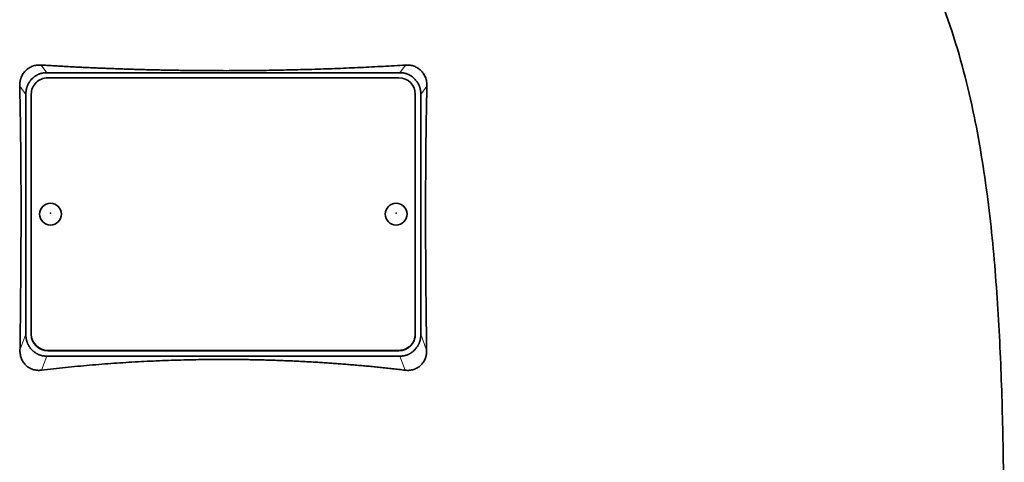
# Model space of a CAD drawing. Header units: millimetres. Extents: x 432 to 1317, y -1117 to 1316.
# Tile 24 of 26: x 1046 to 1225, y 602 to 682. Entities that reach past the tile are written whole.
import ezdxf

# ---------------------------------------------------------------- set-up
doc = ezdxf.new("R2010")
doc.units = ezdxf.units.MM
doc.layers.add('VSI344-454_TESTA', color=7, linetype='Continuous')

# ---------------------------------------------------------------- blocks, each defined once
blk = doc.blocks.new('SE3')
at = {"layer": 'VSI344-454_TESTA', "color": 4, "linetype": 'Continuous', "lineweight": 9}
for p, q in [((1050.83, 672.75), (1049.81, 674.15)), ((1116.22, 674.15), (1115.19, 672.75)), ((1047.01, 668.78), (1045.9, 670.29)), ((1120.12, 670.29), (1119.01, 668.78)), ((1045.95, 622.21), (1047.01, 625.12)), ((1119.01, 625.12), (1120.07, 622.21)), ((1049.9, 618.58), (1050.83, 621.14)), ((1051.01, 622.19), (1051.01, 622.13)), ((1115.01, 622.13), (1115.01, 622.19)), ((1115.19, 621.14), (1116.13, 618.58))]:
    blk.add_line(p, q, dxfattribs=at)
at = {"layer": 'VSI344-454_TESTA', "color": 7, "linetype": 'Continuous', "lineweight": 35}
for p, q in [((1048.27, 671.75), (1048.01, 671.49)), ((1050.83, 672.75), (1115.19, 672.75)), ((1115.01, 671.81), (1051.01, 671.81)), ((1118.01, 671.49), (1117.76, 671.75)), ((1047.01, 668.78), (1047.01, 625.12)), ((1048.01, 668.84), (1048.01, 625.16)), ((1118.01, 625.16), (1118.01, 668.84)), ((1119.01, 668.78), (1119.01, 625.12)), ((1048.01, 625.1), (1048.01, 625.16)), ((1118.01, 625.16), (1118.01, 625.1)), ((1048.01, 622.41), (1048.29, 622.13)), ((1050.83, 621.14), (1115.19, 621.14)), ((1051.01, 622.19), (1115.01, 622.19)), ((1051.01, 622.13), (1115.01, 622.13)), ((1117.74, 622.13), (1118.01, 622.41))]:
    blk.add_line(p, q, dxfattribs=at)
for centre, major_axis, start_param, end_param in [((1051.01, 668.84), (3, 0), 1.570796, 3.141593), ((1115.01, 668.84), (3, 0), 0, 1.570796), ((1051.01, 625.16), (-3, 0), 0, 1.570796), ((1051.01, 625.1), (3, 0), 3.141593, 4.712389), ((1115.01, 625.16), (-3, 0), 1.570796, 3.141593), ((1115.01, 625.1), (3, 0), 4.712389, 6.283185)]:
    blk.add_ellipse(centre, major_axis=major_axis, ratio=0.992546, start_param=start_param, end_param=end_param, dxfattribs=at)
for centre in [(1051.51, 647), (1114.51, 647)]:
    blk.add_ellipse(centre, major_axis=(2, 0), ratio=0.992546, dxfattribs=at)
at = {"layer": 'VSI344-454_TESTA', "color": 4, "linetype": 'Continuous', "lineweight": 9}
for centre in [(1051.51, 647.18), (1114.51, 647.18)]:
    blk.add_ellipse(centre, major_axis=(-0.0635, 0), ratio=0.992546, dxfattribs=at)
at = {"layer": 'VSI344-454_TESTA', "color": 7, "linetype": 'Continuous', "lineweight": 35}
for points, knots in [([(1198.27, 723.6), (1199.73, 718.73), (1203.69, 708.88), (1210.95, 693.73), (1217.14, 677.37), (1220.88, 660.85), (1223.1, 644.7), (1224.35, 628.73), (1225.02, 612.85), (1225.23, 599.08), (1225.37, 590.53), (1225.37, 587.18)], [0, 0, 0, 0, 0.117079, 0.240569, 0.360617, 0.476421, 0.590288, 0.703407, 0.816259, 0.929029, 1, 1, 1, 1]), ([(1045.9, 670.29), (1045.9, 670.36), (1045.9, 670.51), (1045.91, 670.72), (1045.93, 670.93), (1045.96, 671.14), (1046, 671.34), (1046.05, 671.54), (1046.11, 671.74), (1046.25, 672.1), (1046.51, 672.61), (1046.99, 673.18), (1047.47, 673.56), (1047.9, 673.79), (1048.24, 673.94), (1048.6, 674.05), (1048.99, 674.12), (1049.39, 674.16), (1049.67, 674.15), (1049.81, 674.15)], [0, 0, 0, 0, 0.035549, 0.070458, 0.104811, 0.138697, 0.172208, 0.205437, 0.238483, 0.271444, 0.392179, 0.509734, 0.62349, 0.681765, 0.74041, 0.802087, 0.865142, 0.932062, 1, 1, 1, 1]), ([(1049.81, 674.15), (1050.16, 674.13), (1050.86, 674.08), (1051.91, 674.02), (1052.96, 673.96), (1054.02, 673.9), (1055.08, 673.84), (1056.14, 673.79), (1057.21, 673.74), (1058.27, 673.69), (1059.34, 673.64), (1060.4, 673.59), (1061.47, 673.55), (1062.54, 673.51), (1063.61, 673.47), (1064.69, 673.43), (1065.76, 673.4), (1066.83, 673.36), (1067.91, 673.33), (1068.99, 673.3), (1070.06, 673.28), (1071.14, 673.25), (1072.22, 673.23), (1073.3, 673.21), (1074.38, 673.19), (1075.46, 673.18), (1076.53, 673.16), (1077.61, 673.15), (1078.69, 673.14), (1079.77, 673.13), (1080.85, 673.13), (1081.93, 673.13), (1083.35, 673.12), (1085.1, 673.13), (1087.19, 673.14), (1089.29, 673.16), (1091.38, 673.19), (1093.47, 673.22), (1095.56, 673.27), (1097.64, 673.32), (1099.73, 673.38), (1101.81, 673.45), (1103.88, 673.52), (1105.95, 673.61), (1108.02, 673.7), (1110.08, 673.8), (1112.13, 673.91), (1114.18, 674.02), (1115.54, 674.11), (1116.22, 674.15)], [0, 0, 0, 0, 0.016211, 0.032418, 0.048618, 0.064813, 0.081003, 0.097187, 0.113366, 0.129539, 0.145707, 0.161869, 0.178026, 0.194178, 0.210323, 0.226464, 0.242598, 0.258728, 0.274851, 0.29097, 0.307082, 0.323189, 0.339291, 0.355387, 0.371478, 0.387563, 0.403642, 0.419716, 0.435784, 0.451847, 0.467904, 0.483956, 0.500002, 0.531096, 0.562211, 0.593346, 0.624503, 0.65568, 0.686878, 0.718097, 0.749337, 0.780598, 0.811879, 0.843181, 0.874504, 0.905847, 0.937211, 0.968595, 1, 1, 1, 1]), ([(1116.22, 674.15), (1116.29, 674.15), (1116.42, 674.16), (1116.63, 674.15), (1116.84, 674.14), (1117.1, 674.11), (1117.42, 674.05), (1117.78, 673.94), (1118.13, 673.79), (1118.55, 673.56), (1119.03, 673.18), (1119.51, 672.61), (1119.81, 672.04), (1119.98, 671.54), (1120.07, 671.14), (1120.12, 670.72), (1120.12, 670.44), (1120.12, 670.29)], [0, 0, 0, 0, 0.03415, 0.067958, 0.101516, 0.134917, 0.197958, 0.259657, 0.318285, 0.37658, 0.490339, 0.607904, 0.728718, 0.794673, 0.861368, 0.929571, 1, 1, 1, 1]), ([(1045.95, 622.21), (1045.96, 622.9), (1045.98, 624.28), (1046, 626.32), (1046.03, 628.34), (1046.05, 630.32), (1046.07, 632.92), (1046.1, 636.1), (1046.12, 639.82), (1046.14, 643.4), (1046.14, 646.61), (1046.14, 649.47), (1046.14, 652), (1046.12, 654.48), (1046.11, 656.9), (1046.08, 659.27), (1046.06, 661.59), (1046.03, 663.85), (1045.99, 666.05), (1045.95, 668.19), (1045.91, 669.6), (1045.9, 670.29)], [0, 0, 0, 0, 0.042884, 0.085115, 0.126688, 0.167598, 0.207845, 0.287396, 0.364258, 0.438438, 0.509943, 0.563651, 0.616305, 0.667913, 0.718481, 0.768017, 0.816527, 0.864002, 0.910419, 0.955757, 1, 1, 1, 1]), ([(1120.12, 670.29), (1120.12, 669.93), (1120.1, 669.19), (1120.07, 668.07), (1120.05, 666.94), (1120.03, 665.79), (1120.01, 664.63), (1119.99, 663.45), (1119.97, 662.26), (1119.96, 661.05), (1119.94, 659.83), (1119.92, 657.1), (1119.89, 652.75), (1119.87, 646.88), (1119.89, 640.88), (1119.92, 635.89), (1119.96, 631.8), (1119.99, 628.68), (1120.03, 625.47), (1120.06, 623.31), (1120.07, 622.21)], [0, 0, 0, 0, 0.02336, 0.047015, 0.070963, 0.095203, 0.119731, 0.144544, 0.169639, 0.195013, 0.220662, 0.246585, 0.366346, 0.49242, 0.612327, 0.739264, 0.80163, 0.865878, 0.932007, 1, 1, 1, 1]), ([(1049.9, 618.58), (1049.83, 618.57), (1049.69, 618.56), (1049.48, 618.55), (1049.28, 618.55), (1049.01, 618.57), (1048.69, 618.61), (1048.2, 618.73), (1047.63, 618.98), (1047.04, 619.41), (1046.56, 619.97), (1046.27, 620.52), (1046.1, 621), (1046.01, 621.39), (1045.95, 621.79), (1045.95, 622.07), (1045.95, 622.21)], [0, 0, 0, 0, 0.034295, 0.068252, 0.101955, 0.13549, 0.200043, 0.26353, 0.385465, 0.503768, 0.621447, 0.741636, 0.803924, 0.867307, 0.933144, 1, 1, 1, 1]), ([(1120.07, 622.21), (1120.07, 622.14), (1120.07, 622), (1120.06, 621.79), (1120.04, 621.58), (1120, 621.32), (1119.92, 621), (1119.8, 620.64), (1119.64, 620.29), (1119.38, 619.88), (1118.99, 619.41), (1118.4, 618.98), (1117.83, 618.73), (1117.34, 618.61), (1116.94, 618.56), (1116.54, 618.54), (1116.26, 618.57), (1116.13, 618.58)], [0, 0, 0, 0, 0.033557, 0.066787, 0.099773, 0.132599, 0.195864, 0.258046, 0.318335, 0.378144, 0.495718, 0.614111, 0.73627, 0.799835, 0.864479, 0.931713, 1, 1, 1, 1]), ([(1116.13, 618.58), (1115.75, 618.62), (1115, 618.71), (1113.87, 618.84), (1112.74, 618.96), (1111.61, 619.08), (1110.48, 619.2), (1109.35, 619.31), (1108.21, 619.41), (1107.07, 619.51), (1105.94, 619.61), (1104.8, 619.7), (1103.66, 619.78), (1102.51, 619.86), (1101.37, 619.94), (1100.23, 620.01), (1099.08, 620.08), (1097.94, 620.14), (1096.79, 620.2), (1095.65, 620.26), (1094.5, 620.3), (1093.35, 620.35), (1092.2, 620.39), (1091.05, 620.42), (1089.91, 620.45), (1088.76, 620.48), (1087.61, 620.5), (1086.46, 620.52), (1085.31, 620.53), (1084.16, 620.53), (1082.65, 620.54), (1080.79, 620.53), (1078.57, 620.5), (1076.35, 620.46), (1074.13, 620.4), (1071.91, 620.32), (1069.69, 620.23), (1067.47, 620.11), (1065.26, 619.98), (1063.05, 619.83), (1060.85, 619.67), (1058.64, 619.49), (1056.45, 619.29), (1054.26, 619.07), (1052.07, 618.83), (1050.62, 618.66), (1049.9, 618.58)], [0, 0, 0, 0, 0.017368, 0.034723, 0.052068, 0.069401, 0.086724, 0.104036, 0.121338, 0.13863, 0.155913, 0.173186, 0.19045, 0.207705, 0.224952, 0.242191, 0.259422, 0.276645, 0.293862, 0.311071, 0.328273, 0.34547, 0.36266, 0.379845, 0.397024, 0.414198, 0.431367, 0.448532, 0.465693, 0.48285, 0.500003, 0.533168, 0.566348, 0.599545, 0.63276, 0.665997, 0.699257, 0.732542, 0.765855, 0.799198, 0.832572, 0.865981, 0.899426, 0.93291, 0.966434, 1, 1, 1, 1])]:
    blk.add_open_spline(points, degree=3, knots=knots, dxfattribs=at)
for points in [[(1048.01, 671.49), (1047.01, 670.36), (1047.01, 668.78)], [(1050.83, 672.75), (1049.32, 672.75), (1048.27, 671.75)], [(1117.76, 671.75), (1116.7, 672.75), (1115.19, 672.75)], [(1119.01, 668.78), (1119.01, 670.36), (1118.01, 671.49)], [(1047.01, 625.12), (1047.01, 623.54), (1048.01, 622.41)], [(1118.01, 622.41), (1119.01, 623.54), (1119.01, 625.12)], [(1048.29, 622.13), (1049.33, 621.14), (1050.83, 621.14)], [(1115.19, 621.14), (1116.69, 621.14), (1117.74, 622.13)]]:
    blk.add_open_spline(points, degree=2, dxfattribs=at)

msp = doc.modelspace()

# ---------------------------------------------------------------- block references
msp.add_blockref('SE3', (0, 0))

doc.saveas('drawing.dxf')
